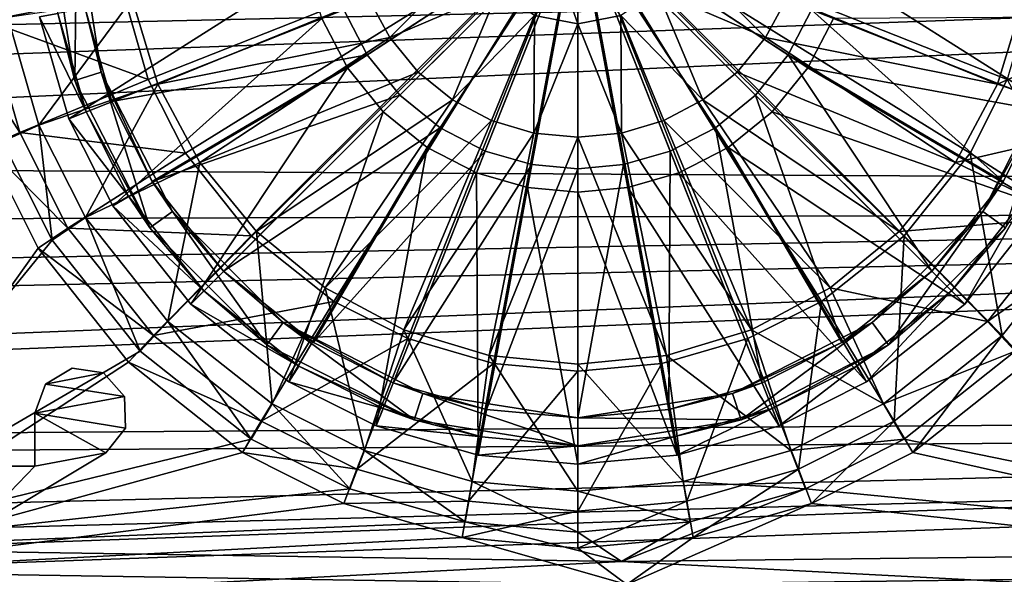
# Model space of a CAD drawing. Header units: metres. Extents: x -904 to 0, y -908 to 0.
# Tile 14 of 134: x -512 to -406, y -841 to -781. Entities that reach past the tile are written whole.
import ezdxf

# ---------------------------------------------------------------- set-up
doc = ezdxf.new("R2010")
doc.units = ezdxf.units.M

msp = doc.modelspace()

# ---------------------------------------------------------------- linework, layer by layer
at = {"layer": 'None012311'}
for points in [[(-515.620911, -781.187622, 98.057671), (-516.701111, -769.418518, 98.36586), (-500.963196, -778.250732, 89.525307)], [(-498.298676, -787.514771, 89.282715), (-500.963196, -778.250732, 89.525307), (-452.00235, -769.192566, 89.738754)], [(-494.297943, -795.458557, 89.074699), (-498.298676, -787.514771, 89.282715), (-452.00235, -769.192566, 89.738754)], [(-487.210724, -804.389526, 88.840836), (-494.297943, -795.458557, 89.074699), (-452.00235, -769.192566, 89.738754)], [(-478.276703, -811.474304, 88.655312), (-487.210724, -804.389526, 88.840836), (-452.00235, -769.192566, 89.738754)], [(-470.33017, -815.473694, 88.550591), (-478.276703, -811.474304, 88.655312), (-452.00235, -769.192566, 89.738754)], [(-461.062958, -818.137268, 88.480843), (-470.33017, -815.473694, 88.550591), (-452.00235, -769.192566, 89.738754)], [(-452.00235, -818.968323, 88.459076), (-461.062958, -818.137268, 88.480843), (-452.00235, -769.192566, 89.738754)], [(-403.041473, -778.250732, 89.525307), (-405.705994, -787.514771, 89.282715), (-452.00235, -769.192566, 89.738754)], [(-405.705994, -787.514771, 89.282715), (-409.706726, -795.458557, 89.074699), (-452.00235, -769.192566, 89.738754)], [(-409.706726, -795.458557, 89.074699), (-416.793945, -804.389526, 88.840836), (-452.00235, -769.192566, 89.738754)], [(-416.793945, -804.389526, 88.840836), (-425.727966, -811.474304, 88.655312), (-452.00235, -769.192566, 89.738754)], [(-425.727966, -811.474304, 88.655312), (-433.6745, -815.473694, 88.550591), (-452.00235, -769.192566, 89.738754)], [(-433.6745, -815.473694, 88.550591), (-442.941711, -818.137268, 88.480843), (-452.00235, -769.192566, 89.738754)], [(-442.941711, -818.137268, 88.480843), (-452.00235, -818.968323, 88.459076), (-452.00235, -769.192566, 89.738754)], [(-472.240936, -782.999939, 92.389908), (-463.270447, -774.000549, 92.61972), (-474.539886, -778.730591, 92.501701)], [(-460.596313, -777.992859, 92.515182), (-463.270447, -774.000549, 92.61972), (-472.240936, -782.999939, 92.389908)], [(-443.408386, -777.992859, 92.515182), (-431.763763, -782.999939, 92.389908), (-440.734222, -774.000549, 92.61972)], [(-440.734222, -774.000549, 92.61972), (-431.763763, -782.999939, 92.389908), (-429.464813, -778.730591, 92.501701)], [(-456.646088, -780.598511, 92.446945), (-452.00235, -781.512939, 92.423004), (-454.323944, -774.934143, 92.592354)], [(-452.00235, -781.512939, 92.423004), (-452.00235, -775.391296, 92.580383), (-454.323944, -774.934143, 92.592354)], [(-452.00235, -781.512939, 92.423004), (-447.358582, -780.598511, 92.446945), (-452.00235, -775.391296, 92.580383)], [(-469.191284, -786.715637, 92.29261), (-460.596313, -777.992859, 92.515182), (-472.240936, -782.999939, 92.389908)], [(-469.191284, -786.715637, 92.29261), (-465.49646, -789.716858, 92.21402), (-460.596313, -777.992859, 92.515182)], [(-465.49646, -789.716858, 92.21402), (-456.646088, -780.598511, 92.446945), (-460.596313, -777.992859, 92.515182)], [(-447.358582, -780.598511, 92.446945), (-438.50824, -789.716858, 92.21402), (-443.408386, -777.992859, 92.515182)], [(-438.50824, -789.716858, 92.21402), (-434.813385, -786.715637, 92.29261), (-443.408386, -777.992859, 92.515182)], [(-443.408386, -777.992859, 92.515182), (-434.813385, -786.715637, 92.29261), (-431.763763, -782.999939, 92.389908)], [(-515.620911, -781.187622, 98.057671), (-500.963196, -778.250732, 89.525307), (-498.298676, -787.514771, 89.282715)], [(-500.0495, -778.821594, 92.511002), (-513.425476, -780.838379, 100.242592), (-510.082733, -792.460449, 99.938263)], [(-497.262329, -788.008911, 92.270424), (-500.0495, -778.821594, 92.511002), (-510.082733, -792.460449, 99.938263)], [(-497.262329, -788.008911, 92.270424), (-474.539886, -778.730591, 92.501701), (-500.0495, -778.821594, 92.511002)], [(-472.240936, -782.999939, 92.389908), (-474.539886, -778.730591, 92.501701), (-497.262329, -788.008911, 92.270424)], [(-431.763763, -782.999939, 92.389908), (-406.74234, -788.008911, 92.270424), (-429.464813, -778.730591, 92.501701)], [(-406.74234, -788.008911, 92.270424), (-403.9552, -778.821594, 92.511002), (-429.464813, -778.730591, 92.501701)], [(-390.579224, -780.838379, 100.242592), (-403.9552, -778.821594, 92.511002), (-406.74234, -788.008911, 92.270424)], [(-519.339539, -782.057861, 105.002357), (-515.620911, -781.187622, 98.057671), (-512.158691, -793.225098, 97.742462)], [(-512.158691, -793.225098, 97.742462), (-515.620911, -781.187622, 98.057671), (-498.298676, -787.514771, 89.282715)], [(-510.082733, -792.460449, 99.938263), (-513.425476, -780.838379, 100.242592), (-514.015442, -794.220703, 107.684891)], [(-456.646088, -780.598511, 92.446945), (-465.49646, -789.716858, 92.21402), (-461.290405, -791.927246, 92.156136)], [(-456.72583, -793.29071, 92.12043), (-456.646088, -780.598511, 92.446945), (-461.290405, -791.927246, 92.156136)], [(-452.00235, -781.512939, 92.423004), (-456.646088, -780.598511, 92.446945), (-456.72583, -793.29071, 92.12043)], [(-447.278839, -793.29071, 92.12043), (-447.358582, -780.598511, 92.446945), (-452.00235, -781.512939, 92.423004)], [(-447.278839, -793.29071, 92.12043), (-442.714264, -791.927246, 92.156136), (-447.358582, -780.598511, 92.446945)], [(-442.714264, -791.927246, 92.156136), (-438.50824, -789.716858, 92.21402), (-447.358582, -780.598511, 92.446945)], [(-393.921967, -792.460449, 99.938263), (-390.579224, -780.838379, 100.242592), (-406.74234, -788.008911, 92.270424)], [(-515.674927, -794.79895, 104.668724), (-519.339539, -782.057861, 105.002357), (-512.158691, -793.225098, 97.742462)], [(-452.00235, -793.756226, 92.108246), (-452.00235, -781.512939, 92.423004), (-456.72583, -793.29071, 92.12043)], [(-452.00235, -793.756226, 92.108246), (-447.278839, -793.29071, 92.12043), (-452.00235, -781.512939, 92.423004)], [(-492.735657, -796.476135, 92.048698), (-472.240936, -782.999939, 92.389908), (-497.262329, -788.008911, 92.270424)], [(-469.191284, -786.715637, 92.29261), (-472.240936, -782.999939, 92.389908), (-492.735657, -796.476135, 92.048698)], [(-434.813385, -786.715637, 92.29261), (-411.269012, -796.476135, 92.048698), (-431.763763, -782.999939, 92.389908)], [(-431.763763, -782.999939, 92.389908), (-411.269012, -796.476135, 92.048698), (-406.74234, -788.008911, 92.270424)], [(-512.158691, -793.225098, 97.742462), (-498.298676, -787.514771, 89.282715), (-494.297943, -795.458557, 89.074699)], [(-486.643463, -803.897766, 91.854362), (-469.191284, -786.715637, 92.29261), (-492.735657, -796.476135, 92.048698)], [(-465.49646, -789.716858, 92.21402), (-469.191284, -786.715637, 92.29261), (-486.643463, -803.897766, 91.854362)], [(-417.361237, -803.897766, 91.854362), (-434.813385, -786.715637, 92.29261), (-438.50824, -789.716858, 92.21402)], [(-417.361237, -803.897766, 91.854362), (-411.269012, -796.476135, 92.048698), (-434.813385, -786.715637, 92.29261)], [(-409.706726, -795.458557, 89.074699), (-405.705994, -787.514771, 89.282715), (-397.03952, -803.539185, 97.472374)], [(-497.262329, -788.008911, 92.270424), (-510.082733, -792.460449, 99.938263), (-505.067841, -802.419556, 99.677475)], [(-492.735657, -796.476135, 92.048698), (-497.262329, -788.008911, 92.270424), (-505.067841, -802.419556, 99.677475)], [(-393.921967, -792.460449, 99.938263), (-406.74234, -788.008911, 92.270424), (-411.269012, -796.476135, 92.048698)], [(-479.219849, -809.988586, 91.694862), (-465.49646, -789.716858, 92.21402), (-486.643463, -803.897766, 91.854362)], [(-461.290405, -791.927246, 92.156136), (-465.49646, -789.716858, 92.21402), (-479.219849, -809.988586, 91.694862)], [(-424.784821, -809.988586, 91.694862), (-438.50824, -789.716858, 92.21402), (-442.714264, -791.927246, 92.156136)], [(-424.784821, -809.988586, 91.694862), (-417.361237, -803.897766, 91.854362), (-438.50824, -789.716858, 92.21402)], [(-510.082733, -792.460449, 99.938263), (-514.015442, -794.220703, 107.684891), (-508.662079, -804.852356, 107.406494)], [(-505.067841, -802.419556, 99.677475), (-510.082733, -792.460449, 99.938263), (-508.662079, -804.852356, 107.406494)], [(-470.750153, -814.514465, 91.576347), (-461.290405, -791.927246, 92.156136), (-479.219849, -809.988586, 91.694862)], [(-456.72583, -793.29071, 92.12043), (-461.290405, -791.927246, 92.156136), (-470.750153, -814.514465, 91.576347)], [(-433.254517, -814.514465, 91.576347), (-442.714264, -791.927246, 92.156136), (-447.278839, -793.29071, 92.12043)], [(-433.254517, -814.514465, 91.576347), (-424.784821, -809.988586, 91.694862), (-442.714264, -791.927246, 92.156136)], [(-398.936859, -802.419556, 99.677475), (-393.921967, -792.460449, 99.938263), (-411.269012, -796.476135, 92.048698)], [(-515.674927, -794.79895, 104.668724), (-512.158691, -793.225098, 97.742462), (-506.965149, -803.539185, 97.472374)], [(-506.965149, -803.539185, 97.472374), (-512.158691, -793.225098, 97.742462), (-494.297943, -795.458557, 89.074699)], [(-461.559906, -817.301514, 91.503372), (-456.72583, -793.29071, 92.12043), (-470.750153, -814.514465, 91.576347)], [(-452.00235, -793.756226, 92.108246), (-456.72583, -793.29071, 92.12043), (-461.559906, -817.301514, 91.503372)], [(-452.00235, -818.242615, 91.478729), (-452.00235, -793.756226, 92.108246), (-461.559906, -817.301514, 91.503372)], [(-442.444794, -817.301453, 91.503372), (-447.278839, -793.29071, 92.12043), (-452.00235, -793.756226, 92.108246)], [(-452.00235, -818.242615, 91.478729), (-442.444794, -817.301453, 91.503372), (-452.00235, -793.756226, 92.108246)], [(-442.444794, -817.301453, 91.503372), (-433.254517, -814.514465, 91.576347), (-447.278839, -793.29071, 92.12043)], [(-514.015442, -794.220703, 107.684891), (-535.762695, -838.163879, 106.534203), (-508.662079, -804.852356, 107.406494)], [(-515.674927, -794.79895, 104.668724), (-510.178772, -805.714355, 104.382889), (-535.015198, -840.575012, 103.470032)], [(-510.178772, -805.714355, 104.382889), (-515.674927, -794.79895, 104.668724), (-506.965149, -803.539185, 97.472374)], [(-506.965149, -803.539185, 97.472374), (-494.297943, -795.458557, 89.074699), (-487.210724, -804.389526, 88.840836)], [(-416.793945, -804.389526, 88.840836), (-409.706726, -795.458557, 89.074699), (-406.253418, -815.151733, 97.168289)], [(-409.706726, -795.458557, 89.074699), (-397.03952, -803.539185, 97.472374), (-406.253418, -815.151733, 97.168289)], [(-492.735657, -796.476135, 92.048698), (-505.067841, -802.419556, 99.677475), (-496.172485, -813.630432, 99.383904)], [(-486.643463, -803.897766, 91.854362), (-492.735657, -796.476135, 92.048698), (-496.172485, -813.630432, 99.383904)], [(-398.936859, -802.419556, 99.677475), (-411.269012, -796.476135, 92.048698), (-417.361237, -803.897766, 91.854362)], [(-505.067841, -802.419556, 99.677475), (-508.662079, -804.852356, 107.406494), (-499.1633, -816.824158, 107.093002)], [(-496.172485, -813.630432, 99.383904), (-505.067841, -802.419556, 99.677475), (-499.1633, -816.824158, 107.093002)], [(-407.832184, -813.630432, 99.383904), (-398.936859, -802.419556, 99.677475), (-417.361237, -803.897766, 91.854362)], [(-395.34259, -804.852356, 107.406494), (-398.936859, -802.419556, 99.677475), (-407.832184, -813.630432, 99.383904)], [(-510.178772, -805.714355, 104.382889), (-506.965149, -803.539185, 97.472374), (-497.751282, -815.151733, 97.168289)], [(-497.751282, -815.151733, 97.168289), (-506.965149, -803.539185, 97.472374), (-487.210724, -804.389526, 88.840836)], [(-406.253418, -815.151733, 97.168289), (-397.03952, -803.539185, 97.472374), (-403.579315, -818.007263, 104.060989)], [(-497.751282, -815.151733, 97.168289), (-487.210724, -804.389526, 88.840836), (-478.276703, -811.474304, 88.655312)], [(-486.643463, -803.897766, 91.854362), (-496.172485, -813.630432, 99.383904), (-484.957733, -822.522705, 99.151054)], [(-479.219849, -809.988586, 91.694862), (-486.643463, -803.897766, 91.854362), (-484.957733, -822.522705, 99.151054)], [(-425.727966, -811.474304, 88.655312), (-416.793945, -804.389526, 88.840836), (-417.869965, -824.362488, 96.927101)], [(-407.832184, -813.630432, 99.383904), (-417.361237, -803.897766, 91.854362), (-424.784821, -809.988586, 91.694862)], [(-416.793945, -804.389526, 88.840836), (-406.253418, -815.151733, 97.168289), (-417.869965, -824.362488, 96.927101)], [(-535.762695, -838.163879, 106.534203), (-499.1633, -816.824158, 107.093002), (-508.662079, -804.852356, 107.406494)], [(-404.84137, -816.824158, 107.093002), (-395.34259, -804.852356, 107.406494), (-407.832184, -813.630432, 99.383904)], [(-535.015198, -840.575012, 103.470032), (-510.178772, -805.714355, 104.382889), (-500.425354, -818.007263, 104.060989)], [(-500.425354, -818.007263, 104.060989), (-510.178772, -805.714355, 104.382889), (-497.751282, -815.151733, 97.168289)], [(-479.219849, -809.988586, 91.694862), (-484.957733, -822.522705, 99.151054), (-474.995239, -827.535889, 99.019775)], [(-470.750153, -814.514465, 91.576347), (-479.219849, -809.988586, 91.694862), (-474.995239, -827.535889, 99.019775)], [(-419.046936, -822.522705, 99.151054), (-424.784821, -809.988586, 91.694862), (-433.254517, -814.514465, 91.576347)], [(-419.046936, -822.522705, 99.151054), (-407.832184, -813.630432, 99.383904), (-424.784821, -809.988586, 91.694862)], [(-486.134735, -824.362488, 96.927101), (-497.751282, -815.151733, 97.168289), (-478.276703, -811.474304, 88.655312)], [(-486.134735, -824.362488, 96.927101), (-478.276703, -811.474304, 88.655312), (-470.33017, -815.473694, 88.550591)], [(-433.6745, -815.473694, 88.550591), (-425.727966, -811.474304, 88.655312), (-428.187592, -829.55426, 96.791145)], [(-425.727966, -811.474304, 88.655312), (-417.869965, -824.362488, 96.927101), (-428.187592, -829.55426, 96.791145)], [(-496.172485, -813.630432, 99.383904), (-499.1633, -816.824158, 107.093002), (-487.187408, -826.319641, 106.844353)], [(-484.957733, -822.522705, 99.151054), (-496.172485, -813.630432, 99.383904), (-487.187408, -826.319641, 106.844353)], [(-404.84137, -816.824158, 107.093002), (-407.832184, -813.630432, 99.383904), (-419.046936, -822.522705, 99.151054)], [(-500.425354, -818.007263, 104.060989), (-497.751282, -815.151733, 97.168289), (-486.134735, -824.362488, 96.927101)], [(-470.750153, -814.514465, 91.576347), (-474.995239, -827.535889, 99.019775), (-463.369202, -830.877502, 98.932274)], [(-461.559906, -817.301514, 91.503372), (-470.750153, -814.514465, 91.576347), (-463.369202, -830.877502, 98.932274)], [(-429.00943, -827.535889, 99.019775), (-433.254517, -814.514465, 91.576347), (-442.444794, -817.301453, 91.503372)], [(-429.00943, -827.535889, 99.019775), (-419.046936, -822.522705, 99.151054), (-433.254517, -814.514465, 91.576347)], [(-417.869965, -824.362488, 96.927101), (-406.253418, -815.151733, 97.168289), (-415.876404, -827.757324, 103.805679)], [(-406.253418, -815.151733, 97.168289), (-403.579315, -818.007263, 104.060989), (-415.876404, -827.757324, 103.805679)], [(-475.817078, -829.55426, 96.791145), (-486.134735, -824.362488, 96.927101), (-470.33017, -815.473694, 88.550591)], [(-475.817078, -829.55426, 96.791145), (-470.33017, -815.473694, 88.550591), (-461.062958, -818.137268, 88.480843)], [(-442.941711, -818.137268, 88.480843), (-433.6745, -815.473694, 88.550591), (-440.229187, -833.015259, 96.700516)], [(-433.6745, -815.473694, 88.550591), (-428.187592, -829.55426, 96.791145), (-440.229187, -833.015259, 96.700516)], [(-487.187408, -826.319641, 106.844353), (-499.1633, -816.824158, 107.093002), (-535.762695, -838.163879, 106.534203)], [(-461.559906, -817.301514, 91.503372), (-463.369202, -830.877502, 98.932274), (-452.00235, -831.920044, 98.904976)], [(-452.00235, -818.242615, 91.478729), (-461.559906, -817.301514, 91.503372), (-452.00235, -831.920044, 98.904976)], [(-440.635468, -830.877502, 98.932274), (-442.444794, -817.301453, 91.503372), (-452.00235, -818.242615, 91.478729)], [(-440.635468, -830.877502, 98.932274), (-429.00943, -827.535889, 99.019775), (-442.444794, -817.301453, 91.503372)], [(-416.817261, -826.319641, 106.844353), (-404.84137, -816.824158, 107.093002), (-419.046936, -822.522705, 99.151054)], [(-357.419006, -838.457947, 106.526497), (-404.84137, -816.824158, 107.093002), (-416.817261, -826.319641, 106.844353)], [(-500.425354, -818.007263, 104.060989), (-488.128265, -827.757324, 103.805679), (-535.015198, -840.575012, 103.470032)], [(-488.128265, -827.757324, 103.805679), (-500.425354, -818.007263, 104.060989), (-486.134735, -824.362488, 96.927101)], [(-463.775513, -833.015259, 96.700516), (-475.817078, -829.55426, 96.791145), (-461.062958, -818.137268, 88.480843)], [(-463.775513, -833.015259, 96.700516), (-461.062958, -818.137268, 88.480843), (-452.00235, -818.968323, 88.459076)], [(-452.00235, -818.968323, 88.459076), (-442.941711, -818.137268, 88.480843), (-452.00235, -834.095093, 96.672241)], [(-442.941711, -818.137268, 88.480843), (-440.229187, -833.015259, 96.700516), (-452.00235, -834.095093, 96.672241)], [(-452.00235, -831.920044, 98.904976), (-440.635468, -830.877502, 98.932274), (-452.00235, -818.242615, 91.478729)], [(-357.136627, -840.85498, 103.4627), (-415.876404, -827.757324, 103.805679), (-403.579315, -818.007263, 104.060989)], [(-452.00235, -834.095093, 96.672241), (-463.775513, -833.015259, 96.700516), (-452.00235, -818.968323, 88.459076)], [(-484.957733, -822.522705, 99.151054), (-487.187408, -826.319641, 106.844353), (-476.552124, -831.671204, 106.704216)], [(-474.995239, -827.535889, 99.019775), (-484.957733, -822.522705, 99.151054), (-476.552124, -831.671204, 106.704216)], [(-416.817261, -826.319641, 106.844353), (-419.046936, -822.522705, 99.151054), (-429.00943, -827.535889, 99.019775)], [(-488.128265, -827.757324, 103.805679), (-486.134735, -824.362488, 96.927101), (-475.817078, -829.55426, 96.791145)], [(-428.187592, -829.55426, 96.791145), (-417.869965, -824.362488, 96.927101), (-426.795593, -833.251587, 103.661804)], [(-417.869965, -824.362488, 96.927101), (-415.876404, -827.757324, 103.805679), (-426.795593, -833.251587, 103.661804)], [(-535.762695, -838.163879, 106.534203), (-476.552124, -831.671204, 106.704216), (-487.187408, -826.319641, 106.844353)], [(-427.452545, -831.671204, 106.704216), (-416.817261, -826.319641, 106.844353), (-429.00943, -827.535889, 99.019775)], [(-427.452545, -831.671204, 106.704216), (-357.419006, -838.457947, 106.526497), (-416.817261, -826.319641, 106.844353)], [(-535.015198, -840.575012, 103.470032), (-488.128265, -827.757324, 103.805679), (-477.209106, -833.251587, 103.661804)], [(-477.209106, -833.251587, 103.661804), (-488.128265, -827.757324, 103.805679), (-475.817078, -829.55426, 96.791145)], [(-474.995239, -827.535889, 99.019775), (-476.552124, -831.671204, 106.704216), (-464.138885, -835.239014, 106.610786)], [(-463.369202, -830.877502, 98.932274), (-474.995239, -827.535889, 99.019775), (-464.138885, -835.239014, 106.610786)], [(-427.452545, -831.671204, 106.704216), (-429.00943, -827.535889, 99.019775), (-440.635468, -830.877502, 98.932274)], [(-426.795593, -833.251587, 103.661804), (-415.876404, -827.757324, 103.805679), (-357.136627, -840.85498, 103.4627)], [(-477.209106, -833.251587, 103.661804), (-475.817078, -829.55426, 96.791145), (-463.775513, -833.015259, 96.700516)], [(-440.229187, -833.015259, 96.700516), (-428.187592, -829.55426, 96.791145), (-439.541016, -836.914917, 103.56588)], [(-428.187592, -829.55426, 96.791145), (-426.795593, -833.251587, 103.661804), (-439.541016, -836.914917, 103.56588)], [(-463.369202, -830.877502, 98.932274), (-464.138885, -835.239014, 106.610786), (-452.00235, -836.352173, 106.581642)], [(-452.00235, -831.920044, 98.904976), (-463.369202, -830.877502, 98.932274), (-452.00235, -836.352173, 106.581642)], [(-439.865814, -835.239014, 106.610786), (-440.635468, -830.877502, 98.932274), (-452.00235, -831.920044, 98.904976)], [(-439.865814, -835.239014, 106.610786), (-427.452545, -831.671204, 106.704216), (-440.635468, -830.877502, 98.932274)], [(-464.138885, -835.239014, 106.610786), (-476.552124, -831.671204, 106.704216), (-535.762695, -838.163879, 106.534203)], [(-452.00235, -836.352173, 106.581642), (-439.865814, -835.239014, 106.610786), (-452.00235, -831.920044, 98.904976)], [(-439.865814, -835.239014, 106.610786), (-447.272522, -839.524963, 106.498558), (-427.452545, -831.671204, 106.704216)], [(-447.272522, -839.524963, 106.498558), (-357.419006, -838.457947, 106.526497), (-427.452545, -831.671204, 106.704216)], [(-464.463654, -836.914917, 103.56588), (-535.015198, -840.575012, 103.470032), (-477.209106, -833.251587, 103.661804)], [(-464.463654, -836.914917, 103.56588), (-477.209106, -833.251587, 103.661804), (-463.775513, -833.015259, 96.700516)], [(-464.463654, -836.914917, 103.56588), (-463.775513, -833.015259, 96.700516), (-452.00235, -834.095093, 96.672241)], [(-452.00235, -834.095093, 96.672241), (-440.229187, -833.015259, 96.700516), (-452.00235, -838.057861, 103.53595)], [(-440.229187, -833.015259, 96.700516), (-439.541016, -836.914917, 103.56588), (-452.00235, -838.057861, 103.53595)], [(-439.541016, -836.914917, 103.56588), (-426.795593, -833.251587, 103.661804), (-446.703979, -841.986023, 103.433083)], [(-446.703979, -841.986023, 103.433083), (-426.795593, -833.251587, 103.661804), (-357.136627, -840.85498, 103.4627)], [(-452.00235, -838.057861, 103.53595), (-464.463654, -836.914917, 103.56588), (-452.00235, -834.095093, 96.672241)], [(-447.272522, -839.524963, 106.498558), (-464.138885, -835.239014, 106.610786), (-535.762695, -838.163879, 106.534203)], [(-452.00235, -836.352173, 106.581642), (-464.138885, -835.239014, 106.610786), (-447.272522, -839.524963, 106.498558)], [(-439.865814, -835.239014, 106.610786), (-452.00235, -836.352173, 106.581642), (-447.272522, -839.524963, 106.498558)], [(-446.703979, -841.986023, 103.433083), (-535.015198, -840.575012, 103.470032), (-464.463654, -836.914917, 103.56588)], [(-452.00235, -838.057861, 103.53595), (-446.703979, -841.986023, 103.433083), (-464.463654, -836.914917, 103.56588)], [(-452.00235, -838.057861, 103.53595), (-439.541016, -836.914917, 103.56588), (-446.703979, -841.986023, 103.433083)], [(-447.272522, -839.524963, 106.498558), (-535.762695, -838.163879, 106.534203), (-539.984131, -844.280945, 134.349228)], [(-354.14621, -844.412048, 134.329071), (-357.419006, -838.457947, 106.526497), (-447.272522, -839.524963, 106.498558)], [(-354.14621, -844.412048, 134.329071), (-447.272522, -839.524963, 106.498558), (-539.984131, -844.280945, 134.349228)], [(-446.703979, -841.986023, 103.433083), (-539.217834, -846.787781, 131.764862), (-535.015198, -840.575012, 103.470032)], [(-357.136627, -840.85498, 103.4627), (-353.788147, -846.927795, 131.7612), (-446.703979, -841.986023, 103.433083)]]:
    msp.add_3dface(points, dxfattribs=at)
at = {"layer": 'None012312'}
for points in [[(-130.859543, -799.576477, 2124.210693), (-815.799622, -795.593506, 2127.841064), (-164.589264, -772.242615, 2146.695068)], [(-815.799622, -795.593506, 2127.841064), (-799.928772, -779.095703, 2141.559082), (-164.589264, -772.242615, 2146.695068)], [(-129.177826, -801.324829, 2126.576416), (-163.311691, -773.56012, 2149.329834), (-822.838074, -803.47345, 2124.568115)], [(-822.838074, -803.47345, 2124.568115), (-163.311691, -773.56012, 2149.329834), (-809.275208, -788.355347, 2137.899902)], [(-163.311691, -773.56012, 2149.329834), (-793.605469, -773.561035, 2149.329102), (-809.275208, -788.355347, 2137.899902)], [(-130.859543, -799.576477, 2124.210693), (-829.500427, -812.703979, 2111.229248), (-815.799622, -795.593506, 2127.841064)], [(-95.010384, -822.552795, 2100.313965), (-839.526306, -828.018555, 2093.742676), (-130.859543, -799.576477, 2124.210693)], [(-839.526306, -828.018555, 2093.742676), (-829.500427, -812.703979, 2111.229248), (-130.859543, -799.576477, 2124.210693)], [(-92.87767, -824.654602, 2102.378662), (-129.177826, -801.324829, 2126.576416), (-841.587952, -829.709534, 2096.332031)], [(-129.177826, -801.324829, 2126.576416), (-833.114929, -816.793823, 2111.162354), (-841.587952, -829.709534, 2096.332031)], [(-833.114929, -816.793823, 2111.162354), (-129.177826, -801.324829, 2126.576416), (-822.838074, -803.47345, 2124.568115)], [(-849.833435, -849.639465, 2063.023926), (-95.010384, -822.552795, 2100.313965), (-57.658901, -841.640808, 2075.415527)], [(-849.833435, -849.639465, 2063.023926), (-846.345764, -841.640808, 2075.415527), (-95.010384, -822.552795, 2100.313965)], [(-846.345764, -841.640808, 2075.415527), (-839.526306, -828.018555, 2093.742676), (-95.010384, -822.552795, 2100.313965)], [(-55.043732, -844.028503, 2077.158691), (-92.87767, -824.654602, 2102.378662), (-852.304321, -851.731201, 2065.280029)], [(-852.304321, -851.731201, 2065.280029), (-92.87767, -824.654602, 2102.378662), (-849.24353, -844.71228, 2076.154541)], [(-92.87767, -824.654602, 2102.378662), (-841.587952, -829.709534, 2096.332031), (-849.24353, -844.71228, 2076.154541)]]:
    msp.add_3dface(points, dxfattribs=at)
at = {"layer": 'None012322'}
for points in [[(-509.002167, -770.028137, 101.509148), (-506.212372, -787.64209, 101.509148), (-508.050507, -780.40033, 108.797256)], [(-506.212372, -787.64209, 101.509148), (-509.002167, -770.028137, 101.509148), (-506.002167, -770.028137, 101.509148)], [(-506.212372, -787.64209, 101.509148), (-506.002167, -770.028137, 101.509148), (-503.359222, -786.715027, 101.509148)], [(-505.100586, -779.854431, 109.382042), (-503.359222, -786.715027, 101.509148), (-506.002167, -770.028137, 101.509148)], [(-479.572357, -780.942932, 115.948647), (-476.820862, -786.254089, 115.948647), (-452.002167, -770.028137, 117.452507)], [(-474.700439, -784.867798, 113.182106), (-477.216858, -780.010376, 113.182106), (-452.002167, -770.028137, 114.452507)], [(-476.820862, -786.254089, 115.948647), (-472.96936, -790.995361, 115.948647), (-452.002167, -770.028137, 117.452507)], [(-471.178009, -789.203979, 113.182106), (-474.700439, -784.867798, 113.182106), (-452.002167, -770.028137, 114.452507)], [(-472.96936, -790.995361, 115.948647), (-468.228088, -794.846802, 115.948647), (-452.002167, -770.028137, 117.452507)], [(-466.841797, -792.72644, 113.182106), (-471.178009, -789.203979, 113.182106), (-452.002167, -770.028137, 114.452507)], [(-468.228088, -794.846802, 115.948647), (-462.916931, -797.598328, 115.948647), (-452.002167, -770.028137, 117.452507)], [(-461.984436, -795.242859, 113.182106), (-466.841797, -792.72644, 113.182106), (-452.002167, -770.028137, 114.452507)], [(-462.916931, -797.598328, 115.948647), (-457.397736, -799.185242, 115.948647), (-452.002167, -770.028137, 117.452507)], [(-456.936768, -796.694153, 113.182106), (-461.984436, -795.242859, 113.182106), (-452.002167, -770.028137, 114.452507)], [(-457.397736, -799.185242, 115.948647), (-452.002167, -799.680237, 115.948647), (-452.002167, -770.028137, 117.452507)], [(-452.002167, -797.146912, 113.182106), (-456.936768, -796.694153, 113.182106), (-452.002167, -770.028137, 114.452507)], [(-452.002167, -799.680237, 115.948647), (-446.606567, -799.185242, 115.948647), (-452.002167, -770.028137, 117.452507)], [(-446.606567, -799.185242, 115.948647), (-441.087372, -797.598328, 115.948647), (-452.002167, -770.028137, 117.452507)], [(-441.087372, -797.598328, 115.948647), (-435.776215, -794.846802, 115.948647), (-452.002167, -770.028137, 117.452507)], [(-435.776215, -794.846802, 115.948647), (-431.034943, -790.995361, 115.948647), (-452.002167, -770.028137, 117.452507)], [(-431.034943, -790.995361, 115.948647), (-427.183472, -786.254089, 115.948647), (-452.002167, -770.028137, 117.452507)], [(-427.183472, -786.254089, 115.948647), (-424.431946, -780.942932, 115.948647), (-452.002167, -770.028137, 117.452507)], [(-426.787445, -780.010376, 113.182106), (-429.303864, -784.867798, 113.182106), (-452.002167, -770.028137, 114.452507)], [(-429.303864, -784.867798, 113.182106), (-432.826294, -789.203979, 113.182106), (-452.002167, -770.028137, 114.452507)], [(-432.826294, -789.203979, 113.182106), (-437.162506, -792.72644, 113.182106), (-452.002167, -770.028137, 114.452507)], [(-437.162506, -792.72644, 113.182106), (-442.019897, -795.242859, 113.182106), (-452.002167, -770.028137, 114.452507)], [(-442.019897, -795.242859, 113.182106), (-447.067535, -796.694153, 113.182106), (-452.002167, -770.028137, 114.452507)], [(-447.067535, -796.694153, 113.182106), (-452.002167, -797.146912, 113.182106), (-452.002167, -770.028137, 114.452507)], [(-510.017059, -780.764282, 111.452507), (-506.859802, -791.745239, 111.452507), (-481.159241, -775.423706, 115.948647)], [(-481.159241, -775.423706, 115.948647), (-506.859802, -791.745239, 111.452507), (-479.572357, -780.942932, 115.948647)], [(-401.793427, -789.904785, 109.382042), (-426.787445, -780.010376, 113.182106), (-425.336121, -774.962769, 113.182106)], [(-398.903717, -779.854431, 109.382042), (-401.793427, -789.904785, 109.382042), (-425.336121, -774.962769, 113.182106)], [(-502.210907, -789.904785, 109.382042), (-505.100586, -779.854431, 109.382042), (-477.216858, -780.010376, 113.182106)], [(-505.100586, -779.854431, 109.382042), (-502.210907, -789.904785, 109.382042), (-503.359222, -786.715027, 101.509148)], [(-502.210907, -789.904785, 109.382042), (-477.216858, -780.010376, 113.182106), (-474.700439, -784.867798, 113.182106)], [(-406.130859, -798.52063, 109.382042), (-429.303864, -784.867798, 113.182106), (-426.787445, -780.010376, 113.182106)], [(-401.793427, -789.904785, 109.382042), (-406.130859, -798.52063, 109.382042), (-426.787445, -780.010376, 113.182106)], [(-508.050507, -780.40033, 108.797256), (-505.000275, -791.009094, 108.797256), (-510.017059, -780.764282, 108.389137)], [(-505.000275, -791.009094, 108.797256), (-506.859802, -791.745239, 108.389137), (-510.017059, -780.764282, 108.389137)], [(-510.017059, -780.764282, 111.452507), (-510.017059, -780.764282, 108.389137), (-506.859802, -791.745239, 108.389137)], [(-510.017059, -780.764282, 111.452507), (-506.859802, -791.745239, 108.389137), (-506.859802, -791.745239, 111.452507)], [(-508.050507, -780.40033, 108.797256), (-506.212372, -787.64209, 101.509148), (-505.000275, -791.009094, 108.797256)], [(-479.572357, -780.942932, 115.948647), (-506.859802, -791.745239, 111.452507), (-502.122253, -801.156372, 111.452507)], [(-479.572357, -780.942932, 115.948647), (-502.122253, -801.156372, 111.452507), (-476.820862, -786.254089, 115.948647)], [(-427.183472, -786.254089, 115.948647), (-397.144501, -791.745239, 111.452507), (-424.431946, -780.942932, 115.948647)], [(-397.144501, -791.745239, 111.452507), (-393.987244, -780.764282, 111.452507), (-424.431946, -780.942932, 115.948647)], [(-497.873444, -798.52063, 109.382042), (-502.210907, -789.904785, 109.382042), (-474.700439, -784.867798, 113.182106)], [(-497.873444, -798.52063, 109.382042), (-474.700439, -784.867798, 113.182106), (-471.178009, -789.203979, 113.182106)], [(-413.81839, -808.211914, 109.382042), (-432.826294, -789.203979, 113.182106), (-429.303864, -784.867798, 113.182106)], [(-406.130859, -798.52063, 109.382042), (-413.81839, -808.211914, 109.382042), (-429.303864, -784.867798, 113.182106)], [(-502.122253, -801.156372, 111.452507), (-493.721405, -811.747375, 111.452507), (-476.820862, -786.254089, 115.948647)], [(-476.820862, -786.254089, 115.948647), (-493.721405, -811.747375, 111.452507), (-472.96936, -790.995361, 115.948647)], [(-431.034943, -790.995361, 115.948647), (-401.88205, -801.156372, 111.452507), (-427.183472, -786.254089, 115.948647)], [(-401.88205, -801.156372, 111.452507), (-397.144501, -791.745239, 111.452507), (-427.183472, -786.254089, 115.948647)], [(-498.116119, -803.53186, 101.509148), (-506.212372, -787.64209, 101.509148), (-503.359222, -786.715027, 101.509148)], [(-502.210907, -789.904785, 109.382042), (-497.873444, -798.52063, 109.382042), (-503.359222, -786.715027, 101.509148)], [(-503.359222, -786.715027, 101.509148), (-497.873444, -798.52063, 109.382042), (-495.689087, -801.768555, 101.509148)], [(-498.116119, -803.53186, 101.509148), (-503.359222, -786.715027, 101.509148), (-495.689087, -801.768555, 101.509148)], [(-408.315247, -801.768555, 101.509148), (-401.793427, -789.904785, 109.382042), (-400.645111, -786.715027, 101.509148)], [(-400.645111, -786.715027, 101.509148), (-405.888184, -803.53186, 101.509148), (-408.315247, -801.768555, 101.509148)], [(-506.212372, -787.64209, 101.509148), (-498.116119, -803.53186, 101.509148), (-505.000275, -791.009094, 108.797256)], [(-490.185913, -808.211914, 109.382042), (-497.873444, -798.52063, 109.382042), (-471.178009, -789.203979, 113.182106)], [(-490.185913, -808.211914, 109.382042), (-471.178009, -789.203979, 113.182106), (-466.841797, -792.72644, 113.182106)], [(-423.509644, -815.899414, 109.382042), (-437.162506, -792.72644, 113.182106), (-432.826294, -789.203979, 113.182106)], [(-413.81839, -808.211914, 109.382042), (-423.509644, -815.899414, 109.382042), (-432.826294, -789.203979, 113.182106)], [(-408.315247, -801.768555, 101.509148), (-406.130859, -798.52063, 109.382042), (-401.793427, -789.904785, 109.382042)], [(-505.000275, -791.009094, 108.797256), (-500.42276, -800.102112, 108.797256), (-506.859802, -791.745239, 108.389137)], [(-500.42276, -800.102112, 108.797256), (-502.122253, -801.156372, 108.389137), (-506.859802, -791.745239, 108.389137)], [(-506.859802, -791.745239, 108.389137), (-502.122253, -801.156372, 108.389137), (-506.859802, -791.745239, 111.452507)], [(-506.859802, -791.745239, 111.452507), (-502.122253, -801.156372, 108.389137), (-502.122253, -801.156372, 111.452507)], [(-505.000275, -791.009094, 108.797256), (-498.116119, -803.53186, 101.509148), (-500.42276, -800.102112, 108.797256)], [(-493.721405, -811.747375, 111.452507), (-483.130402, -820.148254, 111.452507), (-472.96936, -790.995361, 115.948647)], [(-472.96936, -790.995361, 115.948647), (-483.130402, -820.148254, 111.452507), (-468.228088, -794.846802, 115.948647)], [(-435.776215, -794.846802, 115.948647), (-410.282898, -811.747375, 111.452507), (-431.034943, -790.995361, 115.948647)], [(-410.282898, -811.747375, 111.452507), (-401.88205, -801.156372, 111.452507), (-431.034943, -790.995361, 115.948647)], [(-480.49469, -815.899414, 109.382042), (-490.185913, -808.211914, 109.382042), (-466.841797, -792.72644, 113.182106)], [(-480.49469, -815.899414, 109.382042), (-466.841797, -792.72644, 113.182106), (-461.984436, -795.242859, 113.182106)], [(-432.125488, -820.236877, 109.382042), (-442.019897, -795.242859, 113.182106), (-437.162506, -792.72644, 113.182106)], [(-423.509644, -815.899414, 109.382042), (-432.125488, -820.236877, 109.382042), (-437.162506, -792.72644, 113.182106)], [(-483.130402, -820.148254, 111.452507), (-473.719238, -824.885803, 111.452507), (-468.228088, -794.846802, 115.948647)], [(-468.228088, -794.846802, 115.948647), (-473.719238, -824.885803, 111.452507), (-462.916931, -797.598328, 115.948647)], [(-441.087372, -797.598328, 115.948647), (-420.873901, -820.148254, 111.452507), (-435.776215, -794.846802, 115.948647)], [(-420.873901, -820.148254, 111.452507), (-410.282898, -811.747375, 111.452507), (-435.776215, -794.846802, 115.948647)], [(-471.878845, -820.236877, 109.382042), (-480.49469, -815.899414, 109.382042), (-461.984436, -795.242859, 113.182106)], [(-471.878845, -820.236877, 109.382042), (-461.984436, -795.242859, 113.182106), (-456.936768, -796.694153, 113.182106)], [(-442.175842, -823.126587, 109.382042), (-447.067535, -796.694153, 113.182106), (-442.019897, -795.242859, 113.182106)], [(-432.125488, -820.236877, 109.382042), (-442.175842, -823.126587, 109.382042), (-442.019897, -795.242859, 113.182106)], [(-461.828461, -823.126587, 109.382042), (-471.878845, -820.236877, 109.382042), (-456.936768, -796.694153, 113.182106)], [(-461.828461, -823.126587, 109.382042), (-456.936768, -796.694153, 113.182106), (-452.002167, -797.146912, 113.182106)], [(-452.002167, -824.028137, 109.382042), (-461.828461, -823.126587, 109.382042), (-452.002167, -797.146912, 113.182106)], [(-442.175842, -823.126587, 109.382042), (-452.002167, -824.028137, 109.382042), (-447.067535, -796.694153, 113.182106)], [(-452.002167, -824.028137, 109.382042), (-452.002167, -797.146912, 113.182106), (-447.067535, -796.694153, 113.182106)], [(-473.719238, -824.885803, 111.452507), (-462.738312, -828.04303, 111.452507), (-462.916931, -797.598328, 115.948647)], [(-462.916931, -797.598328, 115.948647), (-462.738312, -828.04303, 111.452507), (-457.397736, -799.185242, 115.948647)], [(-446.606567, -799.185242, 115.948647), (-430.285065, -824.885803, 111.452507), (-441.087372, -797.598328, 115.948647)], [(-430.285065, -824.885803, 111.452507), (-420.873901, -820.148254, 111.452507), (-441.087372, -797.598328, 115.948647)], [(-497.873444, -798.52063, 109.382042), (-490.185913, -808.211914, 109.382042), (-495.689087, -801.768555, 101.509148)], [(-462.738312, -828.04303, 111.452507), (-452.002167, -829.028076, 111.452507), (-457.397736, -799.185242, 115.948647)], [(-457.397736, -799.185242, 115.948647), (-452.002167, -829.028076, 111.452507), (-452.002167, -799.680237, 115.948647)], [(-452.002167, -799.680237, 115.948647), (-441.265991, -828.04303, 111.452507), (-446.606567, -799.185242, 115.948647)], [(-441.265991, -828.04303, 111.452507), (-430.285065, -824.885803, 111.452507), (-446.606567, -799.185242, 115.948647)], [(-413.81839, -808.211914, 109.382042), (-406.130859, -798.52063, 109.382042), (-408.315247, -801.768555, 101.509148)], [(-500.42276, -800.102112, 108.797256), (-492.307251, -810.333191, 108.797256), (-502.122253, -801.156372, 108.389137)], [(-498.116119, -803.53186, 101.509148), (-492.307251, -810.333191, 108.797256), (-500.42276, -800.102112, 108.797256)], [(-452.002167, -829.028076, 111.452507), (-441.265991, -828.04303, 111.452507), (-452.002167, -799.680237, 115.948647)], [(-411.697083, -810.333191, 108.797256), (-403.581543, -800.102112, 108.797256), (-410.282898, -811.747375, 108.389137)], [(-411.697083, -810.333191, 108.797256), (-405.888184, -803.53186, 101.509148), (-403.581543, -800.102112, 108.797256)], [(-403.581543, -800.102112, 108.797256), (-401.88205, -801.156372, 108.389137), (-410.282898, -811.747375, 108.389137)], [(-492.307251, -810.333191, 108.797256), (-493.721405, -811.747375, 108.389137), (-502.122253, -801.156372, 108.389137)], [(-502.122253, -801.156372, 108.389137), (-493.721405, -811.747375, 108.389137), (-502.122253, -801.156372, 111.452507)], [(-502.122253, -801.156372, 111.452507), (-493.721405, -811.747375, 108.389137), (-493.721405, -811.747375, 111.452507)], [(-410.282898, -811.747375, 108.389137), (-401.88205, -801.156372, 108.389137), (-410.282898, -811.747375, 111.452507)], [(-410.282898, -811.747375, 111.452507), (-401.88205, -801.156372, 108.389137), (-401.88205, -801.156372, 111.452507)], [(-485.50592, -816.14209, 101.509148), (-498.116119, -803.53186, 101.509148), (-495.689087, -801.768555, 101.509148)], [(-495.689087, -801.768555, 101.509148), (-490.185913, -808.211914, 109.382042), (-483.742554, -813.715027, 101.509148)], [(-485.50592, -816.14209, 101.509148), (-495.689087, -801.768555, 101.509148), (-483.742554, -813.715027, 101.509148)], [(-420.261749, -813.715027, 101.509148), (-413.81839, -808.211914, 109.382042), (-408.315247, -801.768555, 101.509148)], [(-408.315247, -801.768555, 101.509148), (-418.498383, -816.14209, 101.509148), (-420.261749, -813.715027, 101.509148)], [(-405.888184, -803.53186, 101.509148), (-418.498383, -816.14209, 101.509148), (-408.315247, -801.768555, 101.509148)], [(-498.116119, -803.53186, 101.509148), (-485.50592, -816.14209, 101.509148), (-492.307251, -810.333191, 108.797256)], [(-418.498383, -816.14209, 101.509148), (-405.888184, -803.53186, 101.509148), (-411.697083, -810.333191, 108.797256)], [(-490.185913, -808.211914, 109.382042), (-480.49469, -815.899414, 109.382042), (-483.742554, -813.715027, 101.509148)], [(-423.509644, -815.899414, 109.382042), (-413.81839, -808.211914, 109.382042), (-420.261749, -813.715027, 101.509148)], [(-492.307251, -810.333191, 108.797256), (-482.076141, -818.44873, 108.797256), (-493.721405, -811.747375, 108.389137)], [(-485.50592, -816.14209, 101.509148), (-482.076141, -818.44873, 108.797256), (-492.307251, -810.333191, 108.797256)], [(-421.928162, -818.44873, 108.797256), (-411.697083, -810.333191, 108.797256), (-420.873901, -820.148254, 108.389137)], [(-421.928162, -818.44873, 108.797256), (-418.498383, -816.14209, 101.509148), (-411.697083, -810.333191, 108.797256)], [(-411.697083, -810.333191, 108.797256), (-410.282898, -811.747375, 108.389137), (-420.873901, -820.148254, 108.389137)], [(-482.076141, -818.44873, 108.797256), (-483.130402, -820.148254, 108.389137), (-493.721405, -811.747375, 108.389137)], [(-493.721405, -811.747375, 108.389137), (-483.130402, -820.148254, 108.389137), (-493.721405, -811.747375, 111.452507)], [(-493.721405, -811.747375, 111.452507), (-483.130402, -820.148254, 108.389137), (-483.130402, -820.148254, 111.452507)], [(-420.873901, -820.148254, 108.389137), (-410.282898, -811.747375, 108.389137), (-420.873901, -820.148254, 111.452507)], [(-420.873901, -820.148254, 111.452507), (-410.282898, -811.747375, 108.389137), (-410.282898, -811.747375, 111.452507)], [(-469.616119, -824.238342, 101.509148), (-485.50592, -816.14209, 101.509148), (-483.742554, -813.715027, 101.509148)], [(-483.742554, -813.715027, 101.509148), (-480.49469, -815.899414, 109.382042), (-471.878845, -820.236877, 109.382042)], [(-483.742554, -813.715027, 101.509148), (-471.878845, -820.236877, 109.382042), (-468.689087, -821.385193, 101.509148)], [(-469.616119, -824.238342, 101.509148), (-483.742554, -813.715027, 101.509148), (-468.689087, -821.385193, 101.509148)], [(-435.315247, -821.385193, 101.509148), (-423.509644, -815.899414, 109.382042), (-420.261749, -813.715027, 101.509148)], [(-420.261749, -813.715027, 101.509148), (-434.388184, -824.238342, 101.509148), (-435.315247, -821.385193, 101.509148)], [(-418.498383, -816.14209, 101.509148), (-434.388184, -824.238342, 101.509148), (-420.261749, -813.715027, 101.509148)], [(-485.50592, -816.14209, 101.509148), (-469.616119, -824.238342, 101.509148), (-482.076141, -818.44873, 108.797256)], [(-435.315247, -821.385193, 101.509148), (-432.125488, -820.236877, 109.382042), (-423.509644, -815.899414, 109.382042)], [(-434.388184, -824.238342, 101.509148), (-418.498383, -816.14209, 101.509148), (-431.02121, -823.026245, 108.797256)], [(-418.498383, -816.14209, 101.509148), (-421.928162, -818.44873, 108.797256), (-431.02121, -823.026245, 108.797256)], [(-482.076141, -818.44873, 108.797256), (-472.983093, -823.026245, 108.797256), (-483.130402, -820.148254, 108.389137)], [(-469.616119, -824.238342, 101.509148), (-472.983093, -823.026245, 108.797256), (-482.076141, -818.44873, 108.797256)], [(-431.02121, -823.026245, 108.797256), (-421.928162, -818.44873, 108.797256), (-430.285065, -824.885803, 108.389137)], [(-421.928162, -818.44873, 108.797256), (-420.873901, -820.148254, 108.389137), (-430.285065, -824.885803, 108.389137)], [(-472.983093, -823.026245, 108.797256), (-473.719238, -824.885803, 108.389137), (-483.130402, -820.148254, 108.389137)], [(-483.130402, -820.148254, 108.389137), (-473.719238, -824.885803, 108.389137), (-483.130402, -820.148254, 111.452507)], [(-483.130402, -820.148254, 111.452507), (-473.719238, -824.885803, 108.389137), (-473.719238, -824.885803, 111.452507)], [(-471.878845, -820.236877, 109.382042), (-461.828461, -823.126587, 109.382042), (-468.689087, -821.385193, 101.509148)], [(-442.175842, -823.126587, 109.382042), (-432.125488, -820.236877, 109.382042), (-435.315247, -821.385193, 101.509148)], [(-430.285065, -824.885803, 108.389137), (-420.873901, -820.148254, 108.389137), (-430.285065, -824.885803, 111.452507)], [(-430.285065, -824.885803, 111.452507), (-420.873901, -820.148254, 108.389137), (-420.873901, -820.148254, 111.452507)], [(-452.002167, -827.028137, 101.509148), (-469.616119, -824.238342, 101.509148), (-468.689087, -821.385193, 101.509148)], [(-468.689087, -821.385193, 101.509148), (-461.828461, -823.126587, 109.382042), (-452.002167, -824.028137, 101.509148)], [(-452.002167, -827.028137, 101.509148), (-468.689087, -821.385193, 101.509148), (-452.002167, -824.028137, 101.509148)], [(-452.002167, -824.028137, 101.509148), (-442.175842, -823.126587, 109.382042), (-435.315247, -821.385193, 101.509148)], [(-434.388184, -824.238342, 101.509148), (-452.002167, -824.028137, 101.509148), (-435.315247, -821.385193, 101.509148)], [(-472.983093, -823.026245, 108.797256), (-462.37439, -826.076477, 108.797256), (-473.719238, -824.885803, 108.389137)], [(-472.983093, -823.026245, 108.797256), (-469.616119, -824.238342, 101.509148), (-462.37439, -826.076477, 108.797256)], [(-461.828461, -823.126587, 109.382042), (-452.002167, -824.028137, 109.382042), (-452.002167, -824.028137, 101.509148)], [(-452.002167, -824.028137, 101.509148), (-452.002167, -824.028137, 109.382042), (-442.175842, -823.126587, 109.382042)], [(-441.629944, -826.076477, 108.797256), (-431.02121, -823.026245, 108.797256), (-441.265991, -828.04303, 108.389137)], [(-434.388184, -824.238342, 101.509148), (-431.02121, -823.026245, 108.797256), (-441.629944, -826.076477, 108.797256)], [(-431.02121, -823.026245, 108.797256), (-430.285065, -824.885803, 108.389137), (-441.265991, -828.04303, 108.389137)], [(-469.616119, -824.238342, 101.509148), (-452.002167, -827.028137, 101.509148), (-462.37439, -826.076477, 108.797256)], [(-434.388184, -824.238342, 101.509148), (-452.002167, -827.028137, 101.509148), (-452.002167, -824.028137, 101.509148)], [(-452.002167, -827.028137, 101.509148), (-434.388184, -824.238342, 101.509148), (-441.629944, -826.076477, 108.797256)], [(-462.37439, -826.076477, 108.797256), (-462.738312, -828.04303, 108.389137), (-473.719238, -824.885803, 108.389137)], [(-473.719238, -824.885803, 108.389137), (-462.738312, -828.04303, 108.389137), (-473.719238, -824.885803, 111.452507)], [(-473.719238, -824.885803, 111.452507), (-462.738312, -828.04303, 108.389137), (-462.738312, -828.04303, 111.452507)], [(-441.265991, -828.04303, 108.389137), (-430.285065, -824.885803, 108.389137), (-441.265991, -828.04303, 111.452507)], [(-441.265991, -828.04303, 111.452507), (-430.285065, -824.885803, 108.389137), (-430.285065, -824.885803, 111.452507)], [(-462.37439, -826.076477, 108.797256), (-452.002167, -827.028137, 108.797256), (-462.738312, -828.04303, 108.389137)], [(-462.37439, -826.076477, 108.797256), (-452.002167, -827.028137, 101.509148), (-452.002167, -827.028137, 108.797256)], [(-452.002167, -827.028137, 108.797256), (-441.629944, -826.076477, 108.797256), (-452.002167, -829.028076, 108.389137)], [(-441.629944, -826.076477, 108.797256), (-441.265991, -828.04303, 108.389137), (-452.002167, -829.028076, 108.389137)], [(-452.002167, -827.028137, 101.509148), (-441.629944, -826.076477, 108.797256), (-452.002167, -827.028137, 108.797256)], [(-452.002167, -827.028137, 108.797256), (-452.002167, -829.028076, 108.389137), (-462.738312, -828.04303, 108.389137)], [(-462.738312, -828.04303, 108.389137), (-452.002167, -829.028076, 111.452507), (-462.738312, -828.04303, 111.452507)], [(-462.738312, -828.04303, 108.389137), (-452.002167, -829.028076, 108.389137), (-452.002167, -829.028076, 111.452507)], [(-452.002167, -829.028076, 108.389137), (-441.265991, -828.04303, 111.452507), (-452.002167, -829.028076, 111.452507)], [(-452.002167, -829.028076, 108.389137), (-441.265991, -828.04303, 108.389137), (-441.265991, -828.04303, 111.452507)]]:
    msp.add_3dface(points, dxfattribs=at)
at = {"layer": 'None012323'}
for points in [[(-509.371613, -820.369019, 1036.141235), (-506.504669, -818.653931, 1036.141235), (-503.132233, -819.16217, 1036.141235)], [(-509.371613, -820.369019, 1189.141235), (-506.504669, -818.653931, 1189.141235), (-509.371613, -820.369019, 1036.141235)], [(-506.504669, -818.653931, 1189.141235), (-506.504669, -818.653931, 1036.141235), (-509.371613, -820.369019, 1036.141235)], [(-509.371613, -820.369019, 1189.141235), (-503.132233, -819.16217, 1189.141235), (-506.504669, -818.653931, 1189.141235)], [(-509.371613, -820.369019, 1036.141235), (-503.132233, -819.16217, 1036.141235), (-500.871033, -821.712097, 1036.141235)], [(-500.871033, -821.712097, 1189.141235), (-503.132233, -819.16217, 1189.141235), (-509.371613, -820.369019, 1189.141235)], [(-506.504669, -818.653931, 1189.141235), (-503.132233, -819.16217, 1189.141235), (-506.504669, -818.653931, 1036.141235)], [(-503.132233, -819.16217, 1189.141235), (-503.132233, -819.16217, 1036.141235), (-506.504669, -818.653931, 1036.141235)], [(-503.132233, -819.16217, 1189.141235), (-500.871033, -821.712097, 1189.141235), (-503.132233, -819.16217, 1036.141235)], [(-500.871033, -821.712097, 1189.141235), (-500.871033, -821.712097, 1036.141235), (-503.132233, -819.16217, 1036.141235)], [(-510.518494, -823.506836, 1036.141235), (-509.371613, -820.369019, 1036.141235), (-500.871033, -821.712097, 1036.141235)], [(-510.518494, -823.506836, 1189.141235), (-509.371613, -820.369019, 1189.141235), (-510.518494, -823.506836, 1036.141235)], [(-509.371613, -820.369019, 1189.141235), (-509.371613, -820.369019, 1036.141235), (-510.518494, -823.506836, 1036.141235)], [(-510.518494, -823.506836, 1189.141235), (-500.871033, -821.712097, 1189.141235), (-509.371613, -820.369019, 1189.141235)], [(-500.871033, -821.712097, 1036.141235), (-500.769775, -825.120239, 1036.141235), (-510.518494, -823.506836, 1036.141235)], [(-510.518494, -823.506836, 1189.141235), (-500.769775, -825.120239, 1189.141235), (-500.871033, -821.712097, 1189.141235)], [(-500.871033, -821.712097, 1189.141235), (-500.769775, -825.120239, 1189.141235), (-500.871033, -821.712097, 1036.141235)], [(-500.769775, -825.120239, 1189.141235), (-500.769775, -825.120239, 1036.141235), (-500.871033, -821.712097, 1036.141235)], [(-510.518494, -823.506836, 1036.141235), (-502.876251, -827.800415, 1036.141235), (-510.518768, -829.243896, 1036.141235)], [(-510.518768, -829.243896, 1036.141235), (-510.518768, -829.243896, 1189.141235), (-510.518494, -823.506836, 1036.141235)], [(-510.518768, -829.243896, 1189.141235), (-510.518494, -823.506836, 1189.141235), (-510.518494, -823.506836, 1036.141235)], [(-510.518768, -829.243896, 1189.141235), (-502.876251, -827.800415, 1189.141235), (-510.518494, -823.506836, 1189.141235)], [(-500.769775, -825.120239, 1036.141235), (-502.876251, -827.800415, 1036.141235), (-510.518494, -823.506836, 1036.141235)], [(-502.876251, -827.800415, 1189.141235), (-500.769775, -825.120239, 1189.141235), (-510.518494, -823.506836, 1189.141235)], [(-500.769775, -825.120239, 1189.141235), (-502.876251, -827.800415, 1189.141235), (-500.769775, -825.120239, 1036.141235)], [(-502.876251, -827.800415, 1189.141235), (-502.876251, -827.800415, 1036.141235), (-500.769775, -825.120239, 1036.141235)], [(-502.876251, -827.800415, 1036.141235), (-517.736511, -836.712036, 1036.141235), (-510.518768, -829.243896, 1036.141235)], [(-502.876251, -827.800415, 1036.141235), (-502.876251, -827.800415, 1189.141235), (-517.736511, -836.712036, 1036.141235)], [(-502.876251, -827.800415, 1189.141235), (-517.736511, -836.712036, 1189.141235), (-517.736511, -836.712036, 1036.141235)], [(-517.736511, -836.712036, 1189.141235), (-502.876251, -827.800415, 1189.141235), (-510.518768, -829.243896, 1189.141235)], [(-510.518768, -829.243896, 1036.141235), (-517.736511, -836.712036, 1036.141235), (-527.093628, -829.243835, 1036.141235)], [(-527.093628, -829.243835, 1189.141235), (-510.518768, -829.243896, 1189.141235), (-527.093628, -829.243835, 1036.141235)], [(-510.518768, -829.243896, 1189.141235), (-510.518768, -829.243896, 1036.141235), (-527.093628, -829.243835, 1036.141235)], [(-527.093628, -829.243835, 1189.141235), (-517.736511, -836.712036, 1189.141235), (-510.518768, -829.243896, 1189.141235)]]:
    msp.add_3dface(points, dxfattribs=at)

doc.saveas('drawing.dxf')
